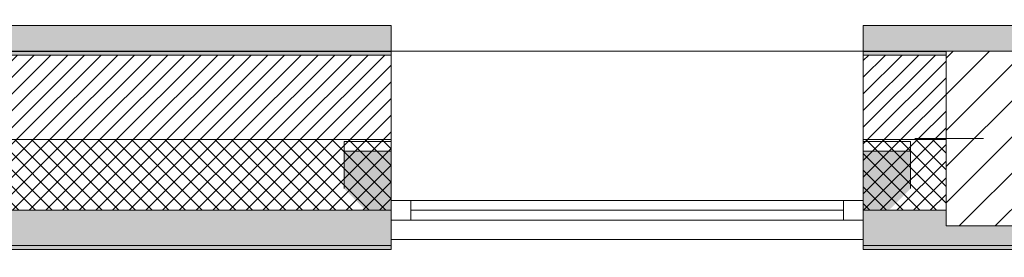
# Model space of a CAD drawing. Header units: millimetres. Extents: x -30280 to 19093, y -17757 to 4746.
# Tile 18 of 40: x -9726 to -7223, y -1719 to -1114. Entities that reach past the tile are written whole.
import ezdxf

# ---------------------------------------------------------------- set-up
doc = ezdxf.new("R2010")
doc.units = ezdxf.units.MM
doc.header["$MEASUREMENT"] = 0
doc.linetypes.add('Wipeout_Contour', pattern=[1000, 0, -1000])
for name, color, linetype in [('10_ESTR_Pilars', 7, 'Continuous'), ('12_FAÇ_Façana', 7, 'Continuous'), ('Nuevo_08_E_Envans secs', 7, 'Continuous'), ('Ventanas Archicad', 7, 'Continuous')]:
    doc.layers.add(name, color=color, linetype=linetype)
for name, color, linetype, lineweight in [('10_ESTR_Pilars_Pluma_Nº__20', 1, 'Continuous', 5), ('10_ESTR_Pilars_Pluma_Nº__28', 7, 'Continuous', 20), ('10_ESTR_Pilars_Pluma_Nº__42', 8, 'Continuous', 25), ('12_FAÇ_Façana_Pluma_Nº__1', 7, 'Continuous', 5), ('12_FAÇ_Façana_Pluma_Nº__2', 8, 'Continuous', 5), ('12_FAÇ_Façana_Pluma_Nº__7', 7, 'Continuous', 5), ('Nuevo_08_E_Envans secs_Pluma_Nº__20', 1, 'Continuous', 5), ('Ventanas Archicad_Pluma_Nº__1', 7, 'Continuous', 5), ('Ventanas Archicad_Pluma_Nº__7', 7, 'Continuous', 5)]:
    doc.layers.add(name, color=color, linetype=linetype, lineweight=lineweight)
for name, color, linetype, lineweight, true_color in [('12_FAÇ_Façana_Pluma_Nº__102', 7, 'Continuous', 5, 0xcccccc), ('12_FAÇ_Façana_Pluma_Nº__174', 7, 'Continuous', 13, 0xe4ad2c), ('12_FAÇ_Façana_Pluma_Nº__176', 7, 'Continuous', 15, 0x93a0c6)]:
    doc.layers.add(name, color=color, linetype=linetype, lineweight=lineweight, true_color=true_color)
pattern_1 = [(45, (0, 0), (-21.2132, 21.2132), []), (135, (0, 0), (21.2132, 21.2132), [])]
pattern_2 = [(45, (0, 0), (-21.2132, 21.2132), [])]
pattern_3 = [(0, (0, 0), (0, 75), [0, -75])]

# ---------------------------------------------------------------- blocks, each defined once
blk = doc.blocks.new('Muro_8_1', base_point=(-7581.9, -1194))
at = {"layer": '12_FAÇ_Façana_Pluma_Nº__102', "linetype": 'Continuous', "lineweight": 0, "true_color": 0xe5e5e5}
for points in [[(-7371.1, -1599), (-7581.9, -1599), (-7581.9, -1689), (-6926, -1689), (-6926, -1599), (-7021.1, -1599), (-7021.1, -1639), (-7371.1, -1639)], [(-7581.9, -1699), (-6926, -1699), (-6926, -1689), (-7581.9, -1689)]]:
    blk.add_hatch(color=254, dxfattribs=at).paths.add_polyline_path(points)
at = {"layer": '12_FAÇ_Façana_Pluma_Nº__174', "linetype": 'Continuous', "lineweight": 13, "true_color": 0xe4ad2c}
h = blk.add_hatch(dxfattribs=at)
h.set_pattern_fill('SATE_Aislamiento_0001', color=42, style=0, pattern_type=2)
h.set_pattern_definition(pattern_1)
h.paths.add_polyline_path([(-7581.9, -1599), (-7371.1, -1599), (-7371.1, -1419), (-7581.9, -1419)])
h = blk.add_hatch(dxfattribs=at)
h.set_pattern_fill('SATE_Aislamiento_0001', color=42, style=0, pattern_type=2)
h.set_pattern_definition(pattern_1)
h.paths.add_polyline_path([(-7021.1, -1599), (-6926, -1599), (-6926, -1419), (-7021.1, -1419)])
at = {"layer": '12_FAÇ_Façana_Pluma_Nº__176', "linetype": 'Continuous', "lineweight": 0, "true_color": 0x495063}
for points in [[(-7581.9, -1194), (-7581.9, -1204), (-7371.1, -1204), (-7371.1, -1194)], [(-7021.1, -1194), (-7021.1, -1204), (-6926, -1204), (-6926, -1194)]]:
    blk.add_hatch(color=251, dxfattribs=at).paths.add_polyline_path(points)
at = {"layer": '12_FAÇ_Façana_Pluma_Nº__2', "linetype": 'Continuous', "lineweight": 5}
h = blk.add_hatch(dxfattribs=at)
h.set_pattern_fill('Ceramic_0001', color=8, style=0, pattern_type=2)
h.set_pattern_definition(pattern_2)
h.paths.add_polyline_path([(-7581.9, -1419), (-7371.1, -1419), (-7371.1, -1204), (-7581.9, -1204)])
h = blk.add_hatch(dxfattribs=at)
h.set_pattern_fill('Ceramic_0001', color=8, style=0, pattern_type=2)
h.set_pattern_definition(pattern_2)
h.paths.add_polyline_path([(-7021.1, -1419), (-6926, -1419), (-6926, -1204), (-7021.1, -1204)])
at = {"layer": '12_FAÇ_Façana_Pluma_Nº__7', "color": 7, "linetype": 'Continuous', "lineweight": 5}
for p, q in [((-7371.1, -1204), (-7581.9, -1204)), ((-6926, -1204), (-7021.1, -1204)), ((-7581.9, -1419), (-7371.1, -1419)), ((-7021.1, -1419), (-6926, -1419)), ((-7581.9, -1599), (-7371.1, -1599)), ((-7021.1, -1599), (-6926, -1599)), ((-7581.9, -1689), (-6926, -1689))]:
    blk.add_line(p, q, dxfattribs=at)
at = {"layer": '12_FAÇ_Façana_Pluma_Nº__7', "color": 7, "linetype": 'Continuous', "lineweight": 5, "flags": 128}
for points in [[(-7371.1, -1194), (-7581.9, -1194)], [(-6926, -1194), (-7021.1, -1194)], [(-7581.9, -1419), (-7581.9, -1424)], [(-6926, -1424), (-6926, -1419)], [(-7581.9, -1544), (-7581.9, -1599)], [(-6926, -1599), (-6926, -1544)], [(-7581.9, -1664), (-7581.9, -1699)], [(-6926, -1699), (-6926, -1664)], [(-7581.9, -1699), (-6926, -1699)]]:
    blk.add_lwpolyline(points, dxfattribs=at)
blk = doc.blocks.new('Ventana Vertical Multi-Faja 27_5')
at = {"layer": 'Ventanas Archicad_Pluma_Nº__1', "color": 7, "linetype": 'Continuous', "lineweight": 5}
for p, q in [((-600, 50), (600, 50)), ((-600, 0), (-550, 0)), ((-550, 0), (-550, -50)), ((-550, 0), (550, 0)), ((550, -50), (550, 0)), ((550, 0), (600, 0)), ((-550, -25), (550, -25)), ((-550, -50), (-600, -50)), ((550, -50), (-550, -50)), ((600, -50), (550, -50)), ((-600, -200), (-600, -175)), ((600, -200), (600, -175)), ((-600, -430), (600, -430))]:
    blk.add_line(p, q, dxfattribs=at)
at = {"layer": 'Ventanas Archicad_Pluma_Nº__7', "color": 7, "linetype": 'Continuous', "lineweight": 5}
for p, q in [((-600, 50), (-600, 40)), ((-600, 40), (-600, 0)), ((-600, 40), (-600, 0)), ((600, 50), (600, 40)), ((600, 40), (600, 0)), ((600, 40), (600, 0)), ((-600, 0), (-600, -50)), ((-600, 0), (-600, -50)), ((-600, 0), (-600, -50)), ((-600, 0), (-600, -50)), ((600, 0), (600, -50)), ((600, 0), (600, -50)), ((600, 0), (600, -50)), ((600, 0), (600, -50)), ((-600, -50), (-600, -80)), ((-600, -50), (-600, -80)), ((600, -50), (600, -80)), ((600, -50), (600, -80)), ((-600, -80), (-600, -175)), ((-600, -80), (-600, -175)), ((600, -80), (600, -175)), ((600, -80), (600, -175)), ((-600, -200), (-600, -420)), ((600, -200), (600, -420)), ((-600, -420), (-600, -430)), ((600, -420), (600, -430))]:
    blk.add_line(p, q, dxfattribs=at)
blk = doc.blocks.new('Muro_9_1', base_point=(-8781.9, -1194))
at = {"layer": '12_FAÇ_Façana', "linetype": 'Continuous', "lineweight": 0, "true_color": 0x000000}
h = blk.add_hatch(dxfattribs=at)
h.set_pattern_fill('Yeso_0001', color=18, style=0, pattern_type=2)
h.set_pattern_definition(pattern_3)
h.paths.add_polyline_path([(-8781.9, -1424), (-8901.9, -1424), (-8901.9, -1449), (-8781.9, -1449)])
h = blk.add_hatch(dxfattribs=at)
h.set_pattern_fill('Yeso_0001', color=18, style=0, pattern_type=2)
h.set_pattern_definition(pattern_3)
h.paths.add_polyline_path([(-7581.9, -1424), (-7581.9, -1449), (-7461.9, -1449), (-7461.9, -1424)])
at = {"layer": '12_FAÇ_Façana_Pluma_Nº__102', "linetype": 'Continuous', "lineweight": 0, "true_color": 0xe5e5e5}
for points in [[(-8901.9, -1544), (-8781.9, -1664), (-8781.9, -1449), (-8901.9, -1449)], [(-7461.9, -1544), (-7461.9, -1449), (-7581.9, -1449), (-7581.9, -1664)]]:
    blk.add_hatch(color=254, dxfattribs=at).paths.add_polyline_path(points)
at = {"layer": '12_FAÇ_Façana_Pluma_Nº__1', "color": 7, "linetype": 'Continuous', "lineweight": 5}
for p, q in [((-8901.9, -1424), (-8781.9, -1424)), ((-8901.9, -1449), (-8901.9, -1424)), ((-8781.9, -1424), (-8781.9, -1449)), ((-7581.9, -1424), (-7581.9, -1449)), ((-7461.9, -1424), (-7581.9, -1424)), ((-7461.9, -1449), (-7461.9, -1424)), ((-8781.9, -1449), (-8901.9, -1449)), ((-7581.9, -1449), (-7461.9, -1449))]:
    blk.add_line(p, q, dxfattribs=at)
at = {"layer": '12_FAÇ_Façana_Pluma_Nº__7', "color": 7, "linetype": 'Continuous', "lineweight": 5}
for p, q in [((-8781.9, -1204), (-8781.9, -1194)), ((-7581.9, -1204), (-7581.9, -1194)), ((-8781.9, -1424), (-8781.9, -1204)), ((-7581.9, -1424), (-7581.9, -1204)), ((-8901.9, -1544), (-8901.9, -1449)), ((-8781.9, -1544), (-8781.9, -1449)), ((-8781.9, -1544), (-8781.9, -1449)), ((-7581.9, -1544), (-7581.9, -1449)), ((-7581.9, -1544), (-7581.9, -1449)), ((-7461.9, -1544), (-7461.9, -1449)), ((-8781.9, -1574), (-8781.9, -1544)), ((-8781.9, -1574), (-8781.9, -1544)), ((-7581.9, -1574), (-7581.9, -1544)), ((-7581.9, -1574), (-7581.9, -1544)), ((-8781.9, -1624), (-8781.9, -1574)), ((-8781.9, -1624), (-8781.9, -1574)), ((-7581.9, -1624), (-7581.9, -1574)), ((-7581.9, -1624), (-7581.9, -1574)), ((-8781.9, -1664), (-8781.9, -1624)), ((-8781.9, -1664), (-8781.9, -1624)), ((-7581.9, -1664), (-7581.9, -1624)), ((-7581.9, -1664), (-7581.9, -1624)), ((-8781.9, -1674), (-8781.9, -1664)), ((-7581.9, -1674), (-7581.9, -1664))]:
    blk.add_line(p, q, dxfattribs=at)
at = {"layer": 'Ventanas Archicad', "color": 253, "linetype": 'Continuous', "lineweight": 5, "true_color": 0xa4a4a6, "zscale": 1000, "rotation": 180}
blk.add_blockref('Ventana Vertical Multi-Faja 27_5', (-8181.9, -1624), dxfattribs=at)
blk = doc.blocks.new('Muro_10_1', base_point=(-12935.9, -1194))
at = {"layer": '12_FAÇ_Façana_Pluma_Nº__102', "linetype": 'Continuous', "lineweight": 0, "true_color": 0xe5e5e5}
for points in [[(-12935.9, -1689), (-8781.9, -1689), (-8781.9, -1599), (-12035.9, -1599), (-12035.9, -1614), (-12435.9, -1614), (-12435.9, -1599), (-12486.8, -1599), (-12486.8, -1614), (-12886.8, -1614), (-12886.8, -1599), (-12935.9, -1599)], [(-12935.9, -1699), (-8781.9, -1699), (-8781.9, -1689), (-12935.9, -1689)]]:
    blk.add_hatch(color=254, dxfattribs=at).paths.add_polyline_path(points)
at = {"layer": '12_FAÇ_Façana_Pluma_Nº__174', "linetype": 'Continuous', "lineweight": 13, "true_color": 0xe4ad2c}
h = blk.add_hatch(dxfattribs=at)
h.set_pattern_fill('SATE_Aislamiento_0001', color=42, style=0, pattern_type=2)
h.set_pattern_definition(pattern_1)
h.paths.add_polyline_path([(-12935.9, -1599), (-12886.8, -1599), (-12886.8, -1419), (-12935.9, -1419)])
h = blk.add_hatch(dxfattribs=at)
h.set_pattern_fill('SATE_Aislamiento_0001', color=42, style=0, pattern_type=2)
h.set_pattern_definition(pattern_1)
h.paths.add_polyline_path([(-12486.8, -1599), (-12435.9, -1599), (-12435.9, -1419), (-12486.8, -1419)])
h = blk.add_hatch(dxfattribs=at)
h.set_pattern_fill('SATE_Aislamiento_0001', color=42, style=0, pattern_type=2)
h.set_pattern_definition(pattern_1)
h.paths.add_polyline_path([(-12035.9, -1599), (-8781.9, -1599), (-8781.9, -1419), (-12035.9, -1419)])
at = {"layer": '12_FAÇ_Façana_Pluma_Nº__176', "linetype": 'Continuous', "lineweight": 0, "true_color": 0x495063}
blk.add_hatch(color=251, dxfattribs=at).paths.add_polyline_path([(-8781.9, -1194), (-12935.9, -1194), (-12935.9, -1204), (-8781.9, -1204)])
at = {"layer": '12_FAÇ_Façana_Pluma_Nº__2', "linetype": 'Continuous', "lineweight": 5}
h = blk.add_hatch(dxfattribs=at)
h.set_pattern_fill('Ceramic_0001', color=8, style=0, pattern_type=2)
h.set_pattern_definition(pattern_2)
h.paths.add_polyline_path([(-8781.9, -1204), (-12935.9, -1204), (-12935.9, -1419), (-12886.8, -1419), (-12886.8, -1214), (-12486.8, -1214), (-12486.8, -1419), (-12435.9, -1419), (-12435.9, -1214), (-12035.9, -1214), (-12035.9, -1419), (-8781.9, -1419)])
at = {"layer": '12_FAÇ_Façana_Pluma_Nº__7', "color": 7, "linetype": 'Continuous', "lineweight": 5}
for p, q in [((-8781.9, -1204), (-12935.9, -1204)), ((-12935.9, -1419), (-12886.8, -1419)), ((-12486.8, -1419), (-12435.9, -1419)), ((-12035.9, -1419), (-8781.9, -1419)), ((-12935.9, -1599), (-12886.8, -1599)), ((-12486.8, -1599), (-12435.9, -1599)), ((-12035.9, -1599), (-8781.9, -1599)), ((-12935.9, -1689), (-8781.9, -1689))]:
    blk.add_line(p, q, dxfattribs=at)
at = {"layer": '12_FAÇ_Façana_Pluma_Nº__7', "color": 7, "linetype": 'Continuous', "lineweight": 5, "flags": 128}
for points in [[(-8781.9, -1194), (-12935.9, -1194)], [(-12935.9, -1419), (-12935.9, -1424)], [(-8781.9, -1424), (-8781.9, -1419)], [(-12935.9, -1544), (-12935.9, -1599)], [(-8781.9, -1599), (-8781.9, -1544)], [(-12935.9, -1664), (-12935.9, -1699)], [(-8781.9, -1699), (-8781.9, -1664)], [(-12935.9, -1699), (-8781.9, -1699)]]:
    blk.add_lwpolyline(points, dxfattribs=at)
blk = doc.blocks.new('Muro_149_1', base_point=(-10845.8, -1129))
at = {"layer": 'Nuevo_08_E_Envans secs', "linetype": 'Continuous', "lineweight": 0, "true_color": 0xbf7f7f}
for points in [[(-10858.8, -1155), (-8781.9, -1155), (-8781.9, -1142), (-10858.8, -1142)], [(-10845.8, -1142), (-8781.9, -1142), (-8781.9, -1129), (-10845.8, -1129)], [(-10871.8, -1195), (-8781.9, -1195), (-8781.9, -1155), (-10871.8, -1155)]]:
    blk.add_hatch(color=23, dxfattribs=at).paths.add_polyline_path(points)
at = {"layer": 'Nuevo_08_E_Envans secs_Pluma_Nº__20', "color": 1, "linetype": 'Continuous', "lineweight": 5, "flags": 128}
for points in [[(-8781.9, -1129), (-10845.8, -1129)], [(-8781.9, -1129), (-8781.9, -1142)], [(-8781.9, -1142), (-8781.9, -1155)], [(-8781.9, -1155), (-8781.9, -1195)], [(-10871.8, -1195), (-8781.9, -1195)]]:
    blk.add_lwpolyline(points, dxfattribs=at)
blk = doc.blocks.new('Muro_150_1', base_point=(-7581.9, -1129))
at = {"layer": 'Nuevo_08_E_Envans secs', "linetype": 'Continuous', "lineweight": 0, "true_color": 0xbf7f7f}
for points in [[(-6926, -1129), (-7581.9, -1129), (-7581.9, -1142), (-6926, -1142)], [(-6926, -1142), (-7581.9, -1142), (-7581.9, -1155), (-6926, -1155)], [(-6926, -1155), (-7581.9, -1155), (-7581.9, -1195), (-6926, -1195)]]:
    blk.add_hatch(color=23, dxfattribs=at).paths.add_polyline_path(points)
at = {"layer": 'Nuevo_08_E_Envans secs_Pluma_Nº__20', "color": 1, "linetype": 'Continuous', "lineweight": 5, "flags": 128}
for points in [[(-6926, -1129), (-7581.9, -1129)], [(-7581.9, -1129), (-7581.9, -1142)], [(-7581.9, -1142), (-7581.9, -1155)], [(-6926, -1129), (-6926, -1142)], [(-6926, -1142), (-6926, -1155)], [(-7581.9, -1155), (-7581.9, -1195)], [(-6926, -1155), (-6926, -1195)], [(-7581.9, -1195), (-6926, -1195)]]:
    blk.add_lwpolyline(points, dxfattribs=at)
blk = doc.blocks.new('Pilar_5_1', base_point=(-7196.1, -1416.5))
at = {"color": 254, "linetype": 'Wipeout_Contour', "lineweight": 0, "ltscale": 29350.059715}
blk.add_wipeout([(-7371.1, -1639), (-7021.1, -1639), (-7021.1, -1194), (-7371.1, -1194)], dxfattribs=at).dxf.layer = '10_ESTR_Pilars'
at = {"layer": '10_ESTR_Pilars_Pluma_Nº__42', "linetype": 'Continuous', "lineweight": 25}
h = blk.add_hatch(dxfattribs=at)
h.set_pattern_fill('00_GCT_trama_45º_e1_400__05', color=8, style=0, pattern_type=2)
h.set_pattern_definition([(45, (0, 0), (-45.96194, 45.96194), [])])
h.paths.add_polyline_path([(-7371.1, -1639), (-7021.1, -1639), (-7021.1, -1194), (-7371.1, -1194)])
at = {"layer": '10_ESTR_Pilars_Pluma_Nº__20', "color": 1, "linetype": 'Continuous', "lineweight": 5}
for p, q in [((-7196.1, -1336.5), (-7196.1, -1114)), ((-7276.1, -1416.5), (-7451.1, -1416.5)), ((-7116.1, -1416.5), (-6941.1, -1416.5)), ((-7196.1, -1496.5), (-7196.1, -1719))]:
    blk.add_line(p, q, dxfattribs=at)
blk.add_point((-7196.1, -1416.5), dxfattribs=at)
at = {"layer": '10_ESTR_Pilars_Pluma_Nº__28', "color": 7, "linetype": 'Continuous', "lineweight": 20, "flags": 128}
blk.add_lwpolyline([(-7371.1, -1639), (-7021.1, -1639), (-7021.1, -1194), (-7371.1, -1194)], close=True, dxfattribs=at)

msp = doc.modelspace()

# ---------------------------------------------------------------- block references
at = {"layer": '12_FAÇ_Façana', "color": 7, "lineweight": 20}
for name, p in [('Muro_10_1', (-12935.9, -1194)), ('Muro_9_1', (-8781.9, -1194)), ('Muro_8_1', (-7581.9, -1194))]:
    msp.add_blockref(name, p, dxfattribs=at)
at = {"layer": 'Nuevo_08_E_Envans secs', "color": 1, "lineweight": 5}
for name, p in [('Muro_149_1', (-10845.8, -1129)), ('Muro_150_1', (-7581.9, -1129))]:
    msp.add_blockref(name, p, dxfattribs=at)

# ---------------------------------------------------------------- next in the draw order: block references
at = {"layer": '10_ESTR_Pilars', "color": 7, "lineweight": 20}
msp.add_blockref('Pilar_5_1', (-7196.1, -1416.5), dxfattribs=at)

doc.saveas('drawing.dxf')
